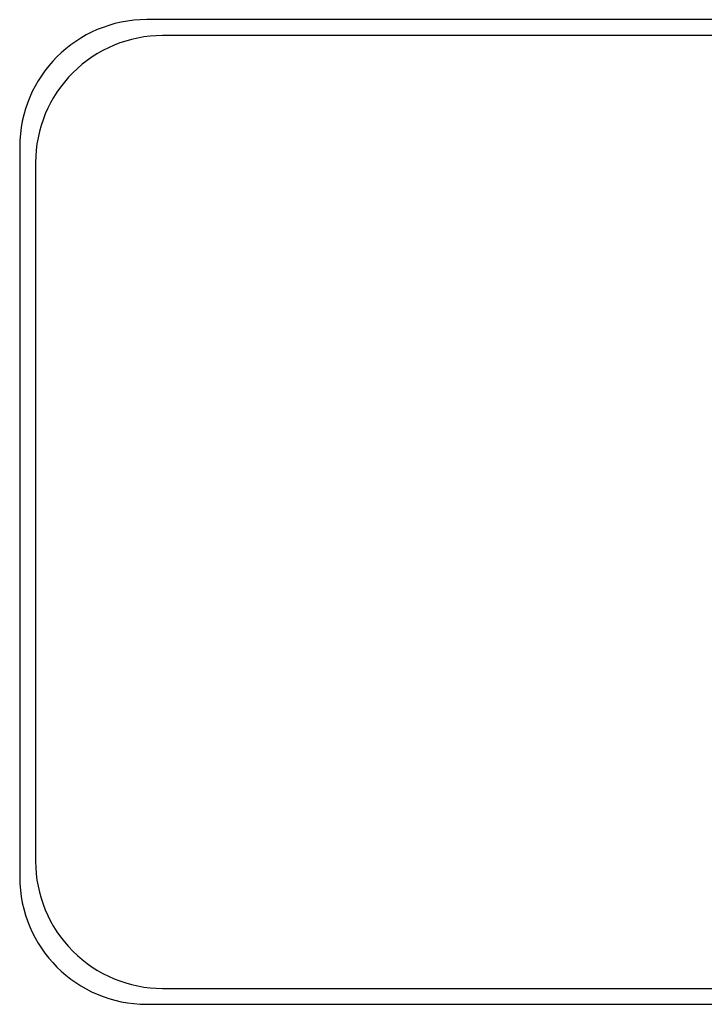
# Model space of a CAD drawing. Header units: millimetres. Extents: x 0 to 420, y -14 to 283.
# Tile 25 of 40: x 307 to 318, y 208 to 223. Entities that reach past the tile are written whole.
import ezdxf

# ---------------------------------------------------------------- set-up
doc = ezdxf.new("R2010")
doc.units = ezdxf.units.MM

msp = doc.modelspace()

# ---------------------------------------------------------------- linework, layer by layer
at = {"color": 7, "linetype": 'Continuous'}
for p, q in [((343.414, 223.314), (308.914, 223.314)), ((343.164, 223.064), (309.164, 223.064)), ((306.914, 221.314), (306.914, 209.814)), ((307.164, 221.064), (307.164, 210.064)), ((309.164, 208.064), (343.164, 208.064)), ((308.914, 207.814), (343.414, 207.814))]:
    msp.add_line(p, q, dxfattribs=at)
for centre, start, end in [((308.914, 221.314), 90, 179.9999), ((309.164, 221.064), 90, 180.0001), ((309.164, 210.064), 179.9999, 270.0002), ((308.914, 209.814), 180, 270)]:
    msp.add_arc(centre, 2, start, end, dxfattribs=at)

doc.saveas('drawing.dxf')
